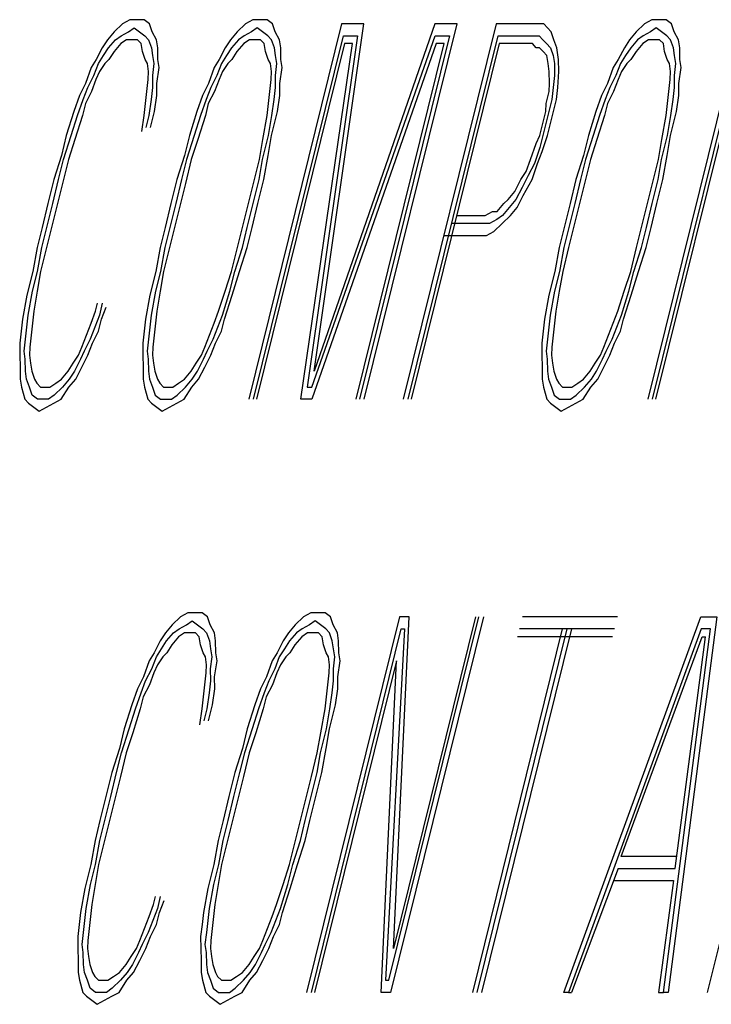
# Model space of a CAD drawing. Extents: x 2963 to 4079, y -422 to 622.
# Tile 49 of 119: x 3473.804 to 3473.973, y 501.815 to 502.056. Entities that reach past the tile are written whole.
import ezdxf

# ---------------------------------------------------------------- set-up
doc = ezdxf.new("R2010")
doc.units = 0
doc.header["$MEASUREMENT"] = 0
doc.layers.add('SPILL-BUCKET', color=1, linetype='CONTINUOUS')

msp = doc.modelspace()

# ---------------------------------------------------------------- linework, layer by layer
at = {"layer": 'SPILL-BUCKET', "color": 8, "linetype": 'Continuous'}
for p, q in [((3473.83134, 502.05572), (3473.82955, 502.05474)), ((3473.83289, 502.05572), (3473.83134, 502.05572)), ((3473.83482, 502.05572), (3473.83289, 502.05572)), ((3473.83612, 502.05474), (3473.83482, 502.05572)), ((3473.86137, 502.05572), (3473.85959, 502.05474)), ((3473.86292, 502.05572), (3473.86137, 502.05572)), ((3473.86485, 502.05572), (3473.86292, 502.05572)), ((3473.86615, 502.05474), (3473.86485, 502.05572)), ((3473.95881, 502.05572), (3473.95703, 502.05474)), ((3473.96036, 502.05572), (3473.95881, 502.05572)), ((3473.96229, 502.05572), (3473.96036, 502.05572)), ((3473.9636, 502.05474), (3473.96229, 502.05572)), ((3473.82752, 502.05279), (3473.82588, 502.05084)), ((3473.82955, 502.05474), (3473.82752, 502.05279)), ((3473.82922, 502.05182), (3473.831, 502.05279)), ((3473.831, 502.05279), (3473.8324, 502.05377)), ((3473.8324, 502.05377), (3473.83371, 502.05279)), ((3473.83371, 502.05279), (3473.83501, 502.05182)), ((3473.8368, 502.05279), (3473.83612, 502.05474)), ((3473.83786, 502.05084), (3473.8368, 502.05279)), ((3473.85756, 502.05279), (3473.85592, 502.05084)), ((3473.85959, 502.05474), (3473.85756, 502.05279)), ((3473.86103, 502.05279), (3473.85925, 502.05182)), ((3473.88305, 502.05474), (3473.86037, 501.96309)), ((3473.86244, 502.05377), (3473.86103, 502.05279)), ((3473.86374, 502.05279), (3473.86244, 502.05377)), ((3473.86504, 502.05182), (3473.86374, 502.05279)), ((3473.86683, 502.05279), (3473.86615, 502.05474)), ((3473.86789, 502.05084), (3473.86683, 502.05279)), ((3473.90585, 502.05474), (3473.87635, 501.96992)), ((3473.87635, 501.96992), (3473.88846, 502.05474)), ((3473.88846, 502.05474), (3473.88305, 502.05474)), ((3473.88857, 501.96309), (3473.91125, 502.05474)), ((3473.92081, 502.05474), (3473.89812, 501.96309)), ((3473.91125, 502.05474), (3473.90585, 502.05474)), ((3473.9297, 502.05474), (3473.92081, 502.05474)), ((3473.93086, 502.05474), (3473.9297, 502.05474)), ((3473.9324, 502.05474), (3473.93086, 502.05474)), ((3473.93332, 502.05377), (3473.9324, 502.05474)), ((3473.93424, 502.05279), (3473.93332, 502.05377)), ((3473.93491, 502.05084), (3473.93424, 502.05279)), ((3473.955, 502.05279), (3473.95336, 502.05084)), ((3473.95703, 502.05474), (3473.955, 502.05279)), ((3473.95848, 502.05279), (3473.95669, 502.05182)), ((3473.98049, 502.05474), (3473.95781, 501.96309)), ((3473.95988, 502.05377), (3473.95848, 502.05279)), ((3473.96118, 502.05279), (3473.95988, 502.05377)), ((3473.96248, 502.05182), (3473.96118, 502.05279)), ((3473.96427, 502.05279), (3473.9636, 502.05474)), ((3473.96533, 502.05084), (3473.96427, 502.05279)), ((3473.82588, 502.05084), (3473.82463, 502.04889)), ((3473.82617, 502.04889), (3473.82782, 502.05084)), ((3473.82782, 502.05084), (3473.82922, 502.05182)), ((3473.83052, 502.05084), (3473.82912, 502.04987)), ((3473.83168, 502.05084), (3473.83052, 502.05084)), ((3473.83322, 502.05084), (3473.83168, 502.05084)), ((3473.83414, 502.04987), (3473.83322, 502.05084)), ((3473.83501, 502.05182), (3473.83593, 502.05084)), ((3473.83593, 502.05084), (3473.8366, 502.04889)), ((3473.83815, 502.04889), (3473.83786, 502.05084)), ((3473.85592, 502.05084), (3473.85466, 502.04889)), ((3473.85785, 502.05084), (3473.85621, 502.04889)), ((3473.85925, 502.05182), (3473.85785, 502.05084)), ((3473.86055, 502.05084), (3473.85915, 502.04987)), ((3473.86171, 502.05084), (3473.86055, 502.05084)), ((3473.86153, 501.96309), (3473.88349, 502.05182)), ((3473.86326, 502.05084), (3473.86171, 502.05084)), ((3473.86418, 502.04987), (3473.86326, 502.05084)), ((3473.86596, 502.05084), (3473.86504, 502.05182)), ((3473.86664, 502.04889), (3473.86596, 502.05084)), ((3473.86818, 502.04889), (3473.86789, 502.05084)), ((3473.88697, 502.05182), (3473.87461, 501.96602)), ((3473.87577, 501.96602), (3473.90589, 502.05182)), ((3473.88349, 502.05182), (3473.88697, 502.05182)), ((3473.90937, 502.05182), (3473.88741, 501.96309)), ((3473.89928, 501.96309), (3473.92125, 502.05182)), ((3473.90589, 502.05182), (3473.90937, 502.05182)), ((3473.92125, 502.05182), (3473.92897, 502.05182)), ((3473.92897, 502.05182), (3473.93013, 502.05182)), ((3473.93013, 502.05182), (3473.93129, 502.05182)), ((3473.93129, 502.05182), (3473.93221, 502.05084)), ((3473.93221, 502.05084), (3473.93313, 502.04987)), ((3473.93559, 502.04889), (3473.93491, 502.05084)), ((3473.95336, 502.05084), (3473.9521, 502.04889)), ((3473.95529, 502.05084), (3473.95365, 502.04889)), ((3473.95669, 502.05182), (3473.95529, 502.05084)), ((3473.95799, 502.05084), (3473.95659, 502.04987)), ((3473.95915, 502.05084), (3473.95799, 502.05084)), ((3473.95897, 501.96309), (3473.98093, 502.05182)), ((3473.9607, 502.05084), (3473.95915, 502.05084)), ((3473.96162, 502.04987), (3473.9607, 502.05084)), ((3473.9634, 502.05084), (3473.96248, 502.05182)), ((3473.96408, 502.04889), (3473.9634, 502.05084)), ((3473.96562, 502.04889), (3473.96533, 502.05084)), ((3473.82463, 502.04889), (3473.82313, 502.04597)), ((3473.82492, 502.04694), (3473.82617, 502.04889)), ((3473.82912, 502.04987), (3473.82748, 502.04792)), ((3473.83443, 502.04792), (3473.83414, 502.04987)), ((3473.8366, 502.04889), (3473.83689, 502.04694)), ((3473.8382, 502.04597), (3473.83815, 502.04889)), ((3473.85466, 502.04889), (3473.85317, 502.04597)), ((3473.85621, 502.04889), (3473.85495, 502.04694)), ((3473.85915, 502.04987), (3473.85751, 502.04792)), ((3473.88378, 502.04987), (3473.8623, 501.96309)), ((3473.86446, 502.04792), (3473.86418, 502.04987)), ((3473.86693, 502.04694), (3473.86664, 502.04889)), ((3473.86823, 502.04597), (3473.86818, 502.04889)), ((3473.87311, 501.96309), (3473.88571, 502.04987)), ((3473.90618, 502.04987), (3473.87582, 501.96309)), ((3473.88571, 502.04987), (3473.88378, 502.04987)), ((3473.88663, 501.96309), (3473.90811, 502.04987)), ((3473.92154, 502.04987), (3473.90006, 501.96309)), ((3473.90811, 502.04987), (3473.90618, 502.04987)), ((3473.92849, 502.04987), (3473.92154, 502.04987)), ((3473.92965, 502.04987), (3473.92849, 502.04987)), ((3473.93057, 502.04889), (3473.92965, 502.04987)), ((3473.93134, 502.04889), (3473.93057, 502.04889)), ((3473.93226, 502.04792), (3473.93134, 502.04889)), ((3473.93313, 502.04987), (3473.93404, 502.04889)), ((3473.93404, 502.04889), (3473.93472, 502.04694)), ((3473.93602, 502.04597), (3473.93559, 502.04889)), ((3473.9521, 502.04889), (3473.95061, 502.04597)), ((3473.95365, 502.04889), (3473.95239, 502.04694)), ((3473.95659, 502.04987), (3473.95495, 502.04792)), ((3473.9619, 502.04792), (3473.96162, 502.04987)), ((3473.96437, 502.04694), (3473.96408, 502.04889)), ((3473.96567, 502.04597), (3473.96562, 502.04889)), ((3473.82313, 502.04597), (3473.82188, 502.04402)), ((3473.82366, 502.04499), (3473.82492, 502.04694)), ((3473.82622, 502.04597), (3473.82521, 502.04499)), ((3473.82748, 502.04792), (3473.82622, 502.04597)), ((3473.83511, 502.04597), (3473.83443, 502.04792)), ((3473.83564, 502.04499), (3473.83511, 502.04597)), ((3473.83689, 502.04694), (3473.83718, 502.04499)), ((3473.83849, 502.04402), (3473.8382, 502.04597)), ((3473.85317, 502.04597), (3473.85191, 502.04402)), ((3473.85495, 502.04694), (3473.8537, 502.04499)), ((3473.85626, 502.04597), (3473.85524, 502.04499)), ((3473.85751, 502.04792), (3473.85626, 502.04597)), ((3473.86514, 502.04597), (3473.86446, 502.04792)), ((3473.86567, 502.04499), (3473.86514, 502.04597)), ((3473.86722, 502.04499), (3473.86693, 502.04694)), ((3473.86852, 502.04402), (3473.86823, 502.04597)), ((3473.93318, 502.04694), (3473.93226, 502.04792)), ((3473.93346, 502.04499), (3473.93318, 502.04694)), ((3473.93472, 502.04694), (3473.93501, 502.04499)), ((3473.93607, 502.04304), (3473.93602, 502.04597)), ((3473.95061, 502.04597), (3473.94935, 502.04402)), ((3473.95239, 502.04694), (3473.95114, 502.04499)), ((3473.9537, 502.04597), (3473.95268, 502.04499)), ((3473.95495, 502.04792), (3473.9537, 502.04597)), ((3473.96258, 502.04597), (3473.9619, 502.04792)), ((3473.96311, 502.04499), (3473.96258, 502.04597)), ((3473.96466, 502.04499), (3473.96437, 502.04694)), ((3473.96596, 502.04402), (3473.96567, 502.04597)), ((3473.82188, 502.04402), (3473.82052, 502.04012)), ((3473.82255, 502.04207), (3473.82366, 502.04499)), ((3473.82521, 502.04499), (3473.82395, 502.04304)), ((3473.83593, 502.04304), (3473.83564, 502.04499)), ((3473.83718, 502.04499), (3473.83685, 502.04207)), ((3473.83791, 502.04012), (3473.83849, 502.04402)), ((3473.85191, 502.04402), (3473.85056, 502.04012)), ((3473.8537, 502.04499), (3473.85259, 502.04207)), ((3473.85524, 502.04499), (3473.85399, 502.04304)), ((3473.86596, 502.04304), (3473.86567, 502.04499)), ((3473.86688, 502.04207), (3473.86722, 502.04499)), ((3473.86794, 502.04012), (3473.86852, 502.04402)), ((3473.93376, 502.04304), (3473.93346, 502.04499)), ((3473.93501, 502.04499), (3473.93506, 502.04207)), ((3473.94935, 502.04402), (3473.948, 502.04012)), ((3473.95114, 502.04499), (3473.95003, 502.04207)), ((3473.95268, 502.04499), (3473.95143, 502.04304)), ((3473.97977, 502.04402), (3473.95974, 501.96309)), ((3473.9634, 502.04304), (3473.96311, 502.04499)), ((3473.96432, 502.04207), (3473.96466, 502.04499)), ((3473.96538, 502.04012), (3473.96596, 502.04402)), ((3473.82106, 502.03914), (3473.82255, 502.04207)), ((3473.82308, 502.04109), (3473.82197, 502.03817)), ((3473.82395, 502.04304), (3473.82308, 502.04109)), ((3473.83549, 502.03817), (3473.83583, 502.04109)), ((3473.83583, 502.04109), (3473.83593, 502.04304)), ((3473.83685, 502.04207), (3473.8369, 502.03914)), ((3473.85259, 502.04207), (3473.85109, 502.03914)), ((3473.85312, 502.04109), (3473.85201, 502.03817)), ((3473.85399, 502.04304), (3473.85312, 502.04109)), ((3473.86553, 502.03817), (3473.86586, 502.04109)), ((3473.86586, 502.04109), (3473.86596, 502.04304)), ((3473.86693, 502.03914), (3473.86688, 502.04207)), ((3473.9338, 502.04012), (3473.93376, 502.04304)), ((3473.93506, 502.04207), (3473.93472, 502.03914)), ((3473.93588, 502.03914), (3473.93607, 502.04304)), ((3473.95003, 502.04207), (3473.94853, 502.03914)), ((3473.95056, 502.04109), (3473.94945, 502.03817)), ((3473.95143, 502.04304), (3473.95056, 502.04109)), ((3473.96297, 502.03817), (3473.9633, 502.04109)), ((3473.9633, 502.04109), (3473.9634, 502.04304)), ((3473.96437, 502.03914), (3473.96432, 502.04207)), ((3473.82052, 502.04012), (3473.81903, 502.03719)), ((3473.81994, 502.03622), (3473.82106, 502.03914)), ((3473.8369, 502.03914), (3473.83656, 502.03622)), ((3473.83796, 502.03719), (3473.83791, 502.04012)), ((3473.85056, 502.04012), (3473.84906, 502.03719)), ((3473.85109, 502.03914), (3473.84998, 502.03622)), ((3473.86659, 502.03622), (3473.86693, 502.03914)), ((3473.86799, 502.03719), (3473.86794, 502.04012)), ((3473.93371, 502.03817), (3473.9338, 502.04012)), ((3473.93472, 502.03914), (3473.93438, 502.03622)), ((3473.93554, 502.03622), (3473.93588, 502.03914)), ((3473.948, 502.04012), (3473.9465, 502.03719)), ((3473.94853, 502.03914), (3473.94742, 502.03622)), ((3473.96403, 502.03622), (3473.96437, 502.03914)), ((3473.96543, 502.03719), (3473.96538, 502.04012)), ((3473.81903, 502.03719), (3473.81768, 502.03329)), ((3473.81859, 502.03232), (3473.81994, 502.03622)), ((3473.82197, 502.03817), (3473.82048, 502.03524)), ((3473.83516, 502.03524), (3473.83549, 502.03817)), ((3473.83656, 502.03622), (3473.83598, 502.03232)), ((3473.83738, 502.03329), (3473.83796, 502.03719)), ((3473.84906, 502.03719), (3473.84771, 502.03329)), ((3473.84998, 502.03622), (3473.84863, 502.03232)), ((3473.85201, 502.03817), (3473.85051, 502.03524)), ((3473.86519, 502.03524), (3473.86553, 502.03817)), ((3473.86601, 502.03232), (3473.86659, 502.03622)), ((3473.86741, 502.03329), (3473.86799, 502.03719)), ((3473.93298, 502.03524), (3473.93371, 502.03817)), ((3473.93438, 502.03622), (3473.93366, 502.03329)), ((3473.93482, 502.03329), (3473.93554, 502.03622)), ((3473.9465, 502.03719), (3473.94515, 502.03329)), ((3473.94742, 502.03622), (3473.94607, 502.03232)), ((3473.94945, 502.03817), (3473.94795, 502.03524)), ((3473.96263, 502.03524), (3473.96297, 502.03817)), ((3473.96345, 502.03232), (3473.96403, 502.03622)), ((3473.96485, 502.03329), (3473.96543, 502.03719)), ((3473.82048, 502.03524), (3473.81975, 502.03232)), ((3473.83482, 502.03232), (3473.83516, 502.03524)), ((3473.85051, 502.03524), (3473.84979, 502.03232)), ((3473.86485, 502.03232), (3473.86519, 502.03524)), ((3473.93289, 502.03329), (3473.93298, 502.03524)), ((3473.94795, 502.03524), (3473.94723, 502.03232)), ((3473.96229, 502.03232), (3473.96263, 502.03524)), ((3473.81768, 502.03329), (3473.81584, 502.02744)), ((3473.817, 502.02744), (3473.81859, 502.03232)), ((3473.81975, 502.03232), (3473.81792, 502.02647)), ((3473.83424, 502.02842), (3473.83482, 502.03232)), ((3473.83598, 502.03232), (3473.83525, 502.02939)), ((3473.83641, 502.02939), (3473.83738, 502.03329)), ((3473.84771, 502.03329), (3473.84588, 502.02744)), ((3473.84863, 502.03232), (3473.84703, 502.02744)), ((3473.84979, 502.03232), (3473.84795, 502.02647)), ((3473.86379, 502.02647), (3473.86485, 502.03232)), ((3473.86519, 502.02744), (3473.86601, 502.03232)), ((3473.86596, 502.02744), (3473.86741, 502.03329)), ((3473.93216, 502.03037), (3473.93289, 502.03329)), ((3473.93366, 502.03329), (3473.93294, 502.03037)), ((3473.93409, 502.03037), (3473.93482, 502.03329)), ((3473.94515, 502.03329), (3473.94332, 502.02744)), ((3473.94607, 502.03232), (3473.94447, 502.02744)), ((3473.94723, 502.03232), (3473.94539, 502.02647)), ((3473.96123, 502.02647), (3473.96229, 502.03232)), ((3473.96263, 502.02744), (3473.96345, 502.03232)), ((3473.9634, 502.02744), (3473.96485, 502.03329)), ((3473.93144, 502.02744), (3473.93216, 502.03037)), ((3473.93294, 502.03037), (3473.93221, 502.02744)), ((3473.93337, 502.02744), (3473.93409, 502.03037)), ((3473.81584, 502.02744), (3473.81464, 502.02257)), ((3473.81517, 502.02159), (3473.817, 502.02744)), ((3473.81792, 502.02647), (3473.81633, 502.02159)), ((3473.84588, 502.02744), (3473.84467, 502.02257)), ((3473.84703, 502.02744), (3473.8452, 502.02159)), ((3473.84795, 502.02647), (3473.84636, 502.02159)), ((3473.86297, 502.02159), (3473.86379, 502.02647)), ((3473.86374, 502.02159), (3473.86519, 502.02744)), ((3473.86514, 502.02257), (3473.86596, 502.02744)), ((3473.93057, 502.02549), (3473.93144, 502.02744)), ((3473.93221, 502.02744), (3473.93149, 502.02452)), ((3473.93202, 502.02354), (3473.93337, 502.02744)), ((3473.94332, 502.02744), (3473.94211, 502.02257)), ((3473.94447, 502.02744), (3473.94264, 502.02159)), ((3473.94539, 502.02647), (3473.9438, 502.02159)), ((3473.96041, 502.02159), (3473.96123, 502.02647)), ((3473.96118, 502.02159), (3473.96263, 502.02744)), ((3473.96258, 502.02257), (3473.9634, 502.02744)), ((3473.92922, 502.02159), (3473.93057, 502.02549)), ((3473.93149, 502.02452), (3473.93014, 502.02062)), ((3473.81464, 502.02257), (3473.8128, 502.01672)), ((3473.81396, 502.01672), (3473.81517, 502.02159)), ((3473.81633, 502.02159), (3473.81488, 502.01574)), ((3473.84467, 502.02257), (3473.84283, 502.01672)), ((3473.8452, 502.02159), (3473.84399, 502.01672)), ((3473.84636, 502.02159), (3473.84491, 502.01574)), ((3473.86152, 502.01574), (3473.86297, 502.02159)), ((3473.86292, 502.01672), (3473.86374, 502.02159)), ((3473.86408, 502.01672), (3473.86514, 502.02257)), ((3473.92811, 502.01867), (3473.92922, 502.02159)), ((3473.93091, 502.02062), (3473.93202, 502.02354)), ((3473.94211, 502.02257), (3473.94027, 502.01672)), ((3473.94264, 502.02159), (3473.94143, 502.01672)), ((3473.9438, 502.02159), (3473.94235, 502.01574)), ((3473.95896, 502.01574), (3473.96041, 502.02159)), ((3473.96036, 502.01672), (3473.96118, 502.02159)), ((3473.96152, 502.01672), (3473.96258, 502.02257)), ((3473.93014, 502.02062), (3473.92864, 502.01769)), ((3473.92956, 502.01672), (3473.93091, 502.02062)), ((3473.8128, 502.01672), (3473.81135, 502.01087)), ((3473.81251, 502.01087), (3473.81396, 502.01672)), ((3473.84283, 502.01672), (3473.84139, 502.01087)), ((3473.84399, 502.01672), (3473.84255, 502.01087)), ((3473.86147, 502.01087), (3473.86292, 502.01672)), ((3473.86263, 502.01087), (3473.86408, 502.01672)), ((3473.92536, 502.01379), (3473.92685, 502.01672)), ((3473.92685, 502.01672), (3473.92811, 502.01867)), ((3473.92864, 502.01769), (3473.92714, 502.01477)), ((3473.92743, 502.01282), (3473.92956, 502.01672)), ((3473.94027, 502.01672), (3473.93883, 502.01087)), ((3473.94143, 502.01672), (3473.93999, 502.01087)), ((3473.95891, 502.01087), (3473.96036, 502.01672)), ((3473.96007, 502.01087), (3473.96152, 502.01672)), ((3473.81488, 502.01574), (3473.81367, 502.01087)), ((3473.84491, 502.01574), (3473.8437, 502.01087)), ((3473.86031, 502.01087), (3473.86152, 502.01574)), ((3473.92714, 502.01477), (3473.92564, 502.01184)), ((3473.94235, 502.01574), (3473.94114, 502.01087)), ((3473.95775, 502.01087), (3473.95896, 502.01574)), ((3473.92371, 502.01184), (3473.92536, 502.01379)), ((3473.92593, 502.00989), (3473.92743, 502.01282)), ((3473.81135, 502.01087), (3473.80991, 502.00502)), ((3473.81106, 502.00502), (3473.81251, 502.01087)), ((3473.81367, 502.01087), (3473.81222, 502.00502)), ((3473.84139, 502.01087), (3473.83994, 502.00502)), ((3473.84255, 502.01087), (3473.8411, 502.00502)), ((3473.8437, 502.01087), (3473.84225, 502.00502)), ((3473.85887, 502.00502), (3473.86031, 502.01087)), ((3473.86003, 502.00502), (3473.86147, 502.01087)), ((3473.86118, 502.00502), (3473.86263, 502.01087)), ((3473.92106, 502.00892), (3473.9227, 502.01087)), ((3473.924, 502.00989), (3473.92236, 502.00794)), ((3473.9227, 502.01087), (3473.92371, 502.01184)), ((3473.92564, 502.01184), (3473.924, 502.00989)), ((3473.92429, 502.00794), (3473.92593, 502.00989)), ((3473.93883, 502.01087), (3473.93738, 502.00502)), ((3473.93999, 502.01087), (3473.93854, 502.00502)), ((3473.94114, 502.01087), (3473.9397, 502.00502)), ((3473.95631, 502.00502), (3473.95775, 502.01087)), ((3473.95747, 502.00502), (3473.95891, 502.01087)), ((3473.95862, 502.00502), (3473.96007, 502.01087)), ((3473.91116, 502.00794), (3473.91811, 502.00794)), ((3473.91811, 502.00794), (3473.9199, 502.00892)), ((3473.9199, 502.00892), (3473.92106, 502.00892)), ((3473.92236, 502.00794), (3473.92096, 502.00697)), ((3473.92226, 502.00599), (3473.92429, 502.00794)), ((3473.80991, 502.00502), (3473.8087, 502.00014)), ((3473.80986, 502.00014), (3473.81106, 502.00502)), ((3473.81222, 502.00502), (3473.81101, 502.00014)), ((3473.83994, 502.00502), (3473.83873, 502.00014)), ((3473.8411, 502.00502), (3473.83989, 502.00014)), ((3473.84225, 502.00502), (3473.84105, 502.00014)), ((3473.85766, 502.00014), (3473.85887, 502.00502)), ((3473.85882, 502.00014), (3473.86003, 502.00502)), ((3473.85998, 502.00014), (3473.86118, 502.00502)), ((3473.91763, 502.00599), (3473.9099, 502.00599)), ((3473.91918, 502.00599), (3473.91763, 502.00599)), ((3473.92096, 502.00697), (3473.91918, 502.00599)), ((3473.92024, 502.00404), (3473.92226, 502.00599)), ((3473.93738, 502.00502), (3473.93617, 502.00014)), ((3473.93854, 502.00502), (3473.93733, 502.00014)), ((3473.9397, 502.00502), (3473.93849, 502.00014)), ((3473.9551, 502.00014), (3473.95631, 502.00502)), ((3473.95626, 502.00014), (3473.95747, 502.00502)), ((3473.95742, 502.00014), (3473.95862, 502.00502)), ((3473.90802, 502.00307), (3473.91691, 502.00307)), ((3473.91691, 502.00307), (3473.91845, 502.00307)), ((3473.91845, 502.00307), (3473.92024, 502.00404)), ((3473.8087, 502.00014), (3473.80764, 501.99429)), ((3473.80879, 501.99429), (3473.80986, 502.00014)), ((3473.81101, 502.00014), (3473.80957, 501.99429)), ((3473.83873, 502.00014), (3473.83767, 501.99429)), ((3473.83989, 502.00014), (3473.83883, 501.99429)), ((3473.84105, 502.00014), (3473.8396, 501.99429)), ((3473.85621, 501.99429), (3473.85766, 502.00014)), ((3473.85698, 501.99429), (3473.85882, 502.00014)), ((3473.85814, 501.99429), (3473.85998, 502.00014)), ((3473.93617, 502.00014), (3473.93511, 501.99429)), ((3473.93733, 502.00014), (3473.93627, 501.99429)), ((3473.93849, 502.00014), (3473.93704, 501.99429)), ((3473.95365, 501.99429), (3473.9551, 502.00014)), ((3473.95442, 501.99429), (3473.95626, 502.00014)), ((3473.95558, 501.99429), (3473.95742, 502.00014)), ((3473.80764, 501.99429), (3473.80619, 501.98844)), ((3473.80759, 501.98942), (3473.80879, 501.99429)), ((3473.80957, 501.99429), (3473.80875, 501.98942)), ((3473.83767, 501.99429), (3473.83622, 501.98844)), ((3473.83883, 501.99429), (3473.83762, 501.98942)), ((3473.8396, 501.99429), (3473.83878, 501.98942)), ((3473.85462, 501.98942), (3473.85621, 501.99429)), ((3473.85578, 501.98942), (3473.85698, 501.99429)), ((3473.85631, 501.98844), (3473.85814, 501.99429)), ((3473.93511, 501.99429), (3473.93366, 501.98844)), ((3473.93627, 501.99429), (3473.93506, 501.98942)), ((3473.93704, 501.99429), (3473.93622, 501.98942)), ((3473.95206, 501.98942), (3473.95365, 501.99429)), ((3473.95322, 501.98942), (3473.95442, 501.99429)), ((3473.95375, 501.98844), (3473.95558, 501.99429)), ((3473.80619, 501.98844), (3473.80513, 501.98259)), ((3473.80653, 501.98357), (3473.80759, 501.98942)), ((3473.80875, 501.98942), (3473.80793, 501.98454)), ((3473.83622, 501.98844), (3473.83516, 501.98259)), ((3473.83762, 501.98942), (3473.83656, 501.98357)), ((3473.83878, 501.98942), (3473.83796, 501.98454)), ((3473.85303, 501.98454), (3473.85462, 501.98942)), ((3473.85394, 501.98357), (3473.85578, 501.98942)), ((3473.85447, 501.98259), (3473.85631, 501.98844)), ((3473.93366, 501.98844), (3473.9326, 501.98259)), ((3473.93506, 501.98942), (3473.934, 501.98357)), ((3473.93622, 501.98942), (3473.9354, 501.98454)), ((3473.95047, 501.98454), (3473.95206, 501.98942)), ((3473.95138, 501.98357), (3473.95322, 501.98942)), ((3473.95192, 501.98259), (3473.95375, 501.98844)), ((3473.82299, 501.98454), (3473.82347, 501.98649)), ((3473.82463, 501.98649), (3473.82391, 501.98357)), ((3473.82444, 501.98259), (3473.82555, 501.98552)), ((3473.80619, 501.98064), (3473.80653, 501.98357)), ((3473.80793, 501.98454), (3473.80759, 501.98162)), ((3473.82188, 501.98162), (3473.82299, 501.98454)), ((3473.82391, 501.98357), (3473.8228, 501.98064)), ((3473.83656, 501.98357), (3473.83622, 501.98064)), ((3473.83796, 501.98454), (3473.83762, 501.98162)), ((3473.85191, 501.98162), (3473.85303, 501.98454)), ((3473.85283, 501.98064), (3473.85394, 501.98357)), ((3473.934, 501.98357), (3473.93366, 501.98064)), ((3473.9354, 501.98454), (3473.93506, 501.98162)), ((3473.94935, 501.98162), (3473.95047, 501.98454)), ((3473.95027, 501.98064), (3473.95138, 501.98357)), ((3473.80513, 501.98259), (3473.80479, 501.97967)), ((3473.80759, 501.98162), (3473.80725, 501.97869)), ((3473.82077, 501.97869), (3473.82188, 501.98162)), ((3473.82372, 501.97967), (3473.82444, 501.98259)), ((3473.83516, 501.98259), (3473.83482, 501.97967)), ((3473.83762, 501.98162), (3473.83728, 501.97869)), ((3473.8508, 501.97869), (3473.85191, 501.98162)), ((3473.85375, 501.97967), (3473.85447, 501.98259)), ((3473.9326, 501.98259), (3473.93226, 501.97967)), ((3473.93506, 501.98162), (3473.93472, 501.97869)), ((3473.94824, 501.97869), (3473.94935, 501.98162)), ((3473.95119, 501.97967), (3473.95192, 501.98259)), ((3473.80479, 501.97967), (3473.80445, 501.97674)), ((3473.80585, 501.97772), (3473.80619, 501.98064)), ((3473.80725, 501.97869), (3473.80691, 501.97577)), ((3473.81966, 501.97577), (3473.82077, 501.97869)), ((3473.8228, 501.98064), (3473.82169, 501.97772)), ((3473.82222, 501.97674), (3473.82372, 501.97967)), ((3473.83482, 501.97967), (3473.83448, 501.97674)), ((3473.83622, 501.98064), (3473.83588, 501.97772)), ((3473.83728, 501.97869), (3473.83695, 501.97577)), ((3473.84969, 501.97577), (3473.8508, 501.97869)), ((3473.85172, 501.97772), (3473.85283, 501.98064)), ((3473.85225, 501.97674), (3473.85375, 501.97967)), ((3473.93226, 501.97967), (3473.93192, 501.97674)), ((3473.93366, 501.98064), (3473.93332, 501.97772)), ((3473.93472, 501.97869), (3473.93439, 501.97577)), ((3473.94713, 501.97577), (3473.94824, 501.97869)), ((3473.94916, 501.97772), (3473.95027, 501.98064)), ((3473.94969, 501.97674), (3473.95119, 501.97967)), ((3473.80445, 501.97674), (3473.8045, 501.97382)), ((3473.80551, 501.97479), (3473.80585, 501.97772)), ((3473.82169, 501.97772), (3473.82019, 501.97479)), ((3473.82111, 501.97382), (3473.82222, 501.97674)), ((3473.83448, 501.97674), (3473.83453, 501.97382)), ((3473.83588, 501.97772), (3473.83555, 501.97479)), ((3473.85023, 501.97479), (3473.85172, 501.97772)), ((3473.85114, 501.97382), (3473.85225, 501.97674)), ((3473.93192, 501.97674), (3473.93197, 501.97382)), ((3473.93332, 501.97772), (3473.93299, 501.97479)), ((3473.94767, 501.97479), (3473.94916, 501.97772)), ((3473.94858, 501.97382), (3473.94969, 501.97674)), ((3473.8045, 501.97382), (3473.80455, 501.97089)), ((3473.8058, 501.97284), (3473.80551, 501.97479)), ((3473.80691, 501.97577), (3473.80682, 501.97382)), ((3473.80682, 501.97382), (3473.80711, 501.97187)), ((3473.81754, 501.97187), (3473.81879, 501.97382)), ((3473.81879, 501.97382), (3473.81966, 501.97577)), ((3473.82019, 501.97479), (3473.81932, 501.97284)), ((3473.81961, 501.97089), (3473.82111, 501.97382)), ((3473.83453, 501.97382), (3473.83458, 501.97089)), ((3473.83555, 501.97479), (3473.83584, 501.97284)), ((3473.83695, 501.97577), (3473.83685, 501.97382)), ((3473.83685, 501.97382), (3473.83714, 501.97187)), ((3473.84757, 501.97187), (3473.84883, 501.97382)), ((3473.84883, 501.97382), (3473.84969, 501.97577)), ((3473.84935, 501.97284), (3473.85023, 501.97479)), ((3473.84965, 501.97089), (3473.85114, 501.97382)), ((3473.93197, 501.97382), (3473.93202, 501.97089)), ((3473.93299, 501.97479), (3473.93328, 501.97284)), ((3473.93439, 501.97577), (3473.93429, 501.97382)), ((3473.93429, 501.97382), (3473.93458, 501.97187)), ((3473.94501, 501.97187), (3473.94627, 501.97382)), ((3473.94627, 501.97382), (3473.94713, 501.97577)), ((3473.9468, 501.97284), (3473.94767, 501.97479)), ((3473.94709, 501.97089), (3473.94858, 501.97382)), ((3473.80585, 501.96992), (3473.8058, 501.97284)), ((3473.80711, 501.97187), (3473.8074, 501.96992)), ((3473.81628, 501.96992), (3473.81754, 501.97187)), ((3473.81932, 501.97284), (3473.81783, 501.96992)), ((3473.83584, 501.97284), (3473.83588, 501.96992)), ((3473.83714, 501.97187), (3473.83743, 501.96992)), ((3473.84631, 501.96992), (3473.84757, 501.97187)), ((3473.84786, 501.96992), (3473.84935, 501.97284)), ((3473.93328, 501.97284), (3473.93333, 501.96992)), ((3473.93458, 501.97187), (3473.93487, 501.96992)), ((3473.94375, 501.96992), (3473.94501, 501.97187)), ((3473.9453, 501.96992), (3473.9468, 501.97284)), ((3473.80455, 501.97089), (3473.8046, 501.96797)), ((3473.80614, 501.96797), (3473.80585, 501.96992)), ((3473.8074, 501.96992), (3473.80807, 501.96797)), ((3473.81464, 501.96797), (3473.81628, 501.96992)), ((3473.81783, 501.96992), (3473.81657, 501.96797)), ((3473.81812, 501.96797), (3473.81961, 501.97089)), ((3473.83458, 501.97089), (3473.83463, 501.96797)), ((3473.83588, 501.96992), (3473.83617, 501.96797)), ((3473.83743, 501.96992), (3473.83811, 501.96797)), ((3473.84467, 501.96797), (3473.84631, 501.96992)), ((3473.8466, 501.96797), (3473.84786, 501.96992)), ((3473.84815, 501.96797), (3473.84965, 501.97089)), ((3473.93202, 501.97089), (3473.93207, 501.96797)), ((3473.93333, 501.96992), (3473.93361, 501.96797)), ((3473.93487, 501.96992), (3473.93555, 501.96797)), ((3473.94211, 501.96797), (3473.94375, 501.96992)), ((3473.94404, 501.96797), (3473.9453, 501.96992)), ((3473.94559, 501.96797), (3473.94709, 501.97089)), ((3473.8046, 501.96797), (3473.80488, 501.96602)), ((3473.80682, 501.96602), (3473.80614, 501.96797)), ((3473.80807, 501.96797), (3473.8086, 501.96699)), ((3473.8086, 501.96699), (3473.80952, 501.96602)), ((3473.81184, 501.96602), (3473.81324, 501.96699)), ((3473.81324, 501.96699), (3473.81464, 501.96797)), ((3473.81657, 501.96797), (3473.81493, 501.96602)), ((3473.81647, 501.96602), (3473.81812, 501.96797)), ((3473.83463, 501.96797), (3473.83492, 501.96602)), ((3473.83617, 501.96797), (3473.83685, 501.96602)), ((3473.83811, 501.96797), (3473.83864, 501.96699)), ((3473.83864, 501.96699), (3473.83955, 501.96602)), ((3473.84187, 501.96602), (3473.84327, 501.96699)), ((3473.84327, 501.96699), (3473.84467, 501.96797)), ((3473.84496, 501.96602), (3473.8466, 501.96797)), ((3473.84651, 501.96602), (3473.84815, 501.96797)), ((3473.93207, 501.96797), (3473.93236, 501.96602)), ((3473.93361, 501.96797), (3473.93429, 501.96602)), ((3473.93555, 501.96797), (3473.93608, 501.96699)), ((3473.93608, 501.96699), (3473.93699, 501.96602)), ((3473.93931, 501.96602), (3473.94071, 501.96699)), ((3473.94071, 501.96699), (3473.94211, 501.96797)), ((3473.9424, 501.96602), (3473.94404, 501.96797)), ((3473.94395, 501.96602), (3473.94559, 501.96797)), ((3473.80488, 501.96602), (3473.80571, 501.96309)), ((3473.80749, 501.96407), (3473.80682, 501.96602)), ((3473.8088, 501.96309), (3473.80749, 501.96407)), ((3473.80952, 501.96602), (3473.81068, 501.96602)), ((3473.81068, 501.96602), (3473.81184, 501.96602)), ((3473.8129, 501.96407), (3473.8115, 501.96309)), ((3473.81493, 501.96602), (3473.8129, 501.96407)), ((3473.81459, 501.96309), (3473.81647, 501.96602)), ((3473.83492, 501.96602), (3473.83574, 501.96309)), ((3473.83685, 501.96602), (3473.83753, 501.96407)), ((3473.83753, 501.96407), (3473.83883, 501.96309)), ((3473.83955, 501.96602), (3473.84071, 501.96602)), ((3473.84071, 501.96602), (3473.84187, 501.96602)), ((3473.84153, 501.96309), (3473.84293, 501.96407)), ((3473.84293, 501.96407), (3473.84496, 501.96602)), ((3473.84462, 501.96309), (3473.84651, 501.96602)), ((3473.87461, 501.96602), (3473.87577, 501.96602)), ((3473.93236, 501.96602), (3473.93318, 501.96309)), ((3473.93429, 501.96602), (3473.93497, 501.96407)), ((3473.93497, 501.96407), (3473.93627, 501.96309)), ((3473.93699, 501.96602), (3473.93815, 501.96602)), ((3473.93815, 501.96602), (3473.93931, 501.96602)), ((3473.93897, 501.96309), (3473.94037, 501.96407)), ((3473.94037, 501.96407), (3473.9424, 501.96602)), ((3473.94206, 501.96309), (3473.94395, 501.96602)), ((3473.80571, 501.96309), (3473.80662, 501.96212)), ((3473.80662, 501.96212), (3473.80793, 501.96114)), ((3473.80996, 501.96309), (3473.8088, 501.96309)), ((3473.8115, 501.96309), (3473.80996, 501.96309)), ((3473.81102, 501.96114), (3473.8128, 501.96212)), ((3473.8128, 501.96212), (3473.81459, 501.96309)), ((3473.83574, 501.96309), (3473.83666, 501.96212)), ((3473.83666, 501.96212), (3473.83796, 501.96114)), ((3473.83883, 501.96309), (3473.83999, 501.96309)), ((3473.83999, 501.96309), (3473.84153, 501.96309)), ((3473.84105, 501.96114), (3473.84284, 501.96212)), ((3473.84284, 501.96212), (3473.84462, 501.96309)), ((3473.87582, 501.96309), (3473.87311, 501.96309)), ((3473.93318, 501.96309), (3473.9341, 501.96212)), ((3473.9341, 501.96212), (3473.9354, 501.96114)), ((3473.93627, 501.96309), (3473.93743, 501.96309)), ((3473.93743, 501.96309), (3473.93897, 501.96309)), ((3473.93849, 501.96114), (3473.94028, 501.96212)), ((3473.94028, 501.96212), (3473.94206, 501.96309)), ((3473.80793, 501.96114), (3473.80923, 501.96017)), ((3473.80923, 501.96017), (3473.81102, 501.96114)), ((3473.83796, 501.96114), (3473.83927, 501.96017)), ((3473.83927, 501.96017), (3473.84105, 501.96114)), ((3473.9354, 501.96114), (3473.93671, 501.96017)), ((3473.93671, 501.96017), (3473.93849, 501.96114)), ((3473.84371, 501.90995), (3473.84168, 501.908)), ((3473.8455, 501.91093), (3473.84371, 501.90995)), ((3473.84516, 501.908), (3473.84656, 501.90898)), ((3473.84704, 501.91093), (3473.8455, 501.91093)), ((3473.84656, 501.90898), (3473.84786, 501.908)), ((3473.84897, 501.91093), (3473.84704, 501.91093)), ((3473.85028, 501.90995), (3473.84897, 501.91093)), ((3473.85095, 501.908), (3473.85028, 501.90995)), ((3473.87374, 501.90995), (3473.87172, 501.908)), ((3473.87553, 501.91093), (3473.87374, 501.90995)), ((3473.89721, 501.90995), (3473.87452, 501.8183)), ((3473.87659, 501.90898), (3473.87519, 501.908)), ((3473.87708, 501.91093), (3473.87553, 501.91093)), ((3473.8779, 501.908), (3473.87659, 501.90898)), ((3473.87901, 501.91093), (3473.87708, 501.91093)), ((3473.88031, 501.90995), (3473.87901, 501.91093)), ((3473.88099, 501.908), (3473.88031, 501.90995)), ((3473.89456, 501.82123), (3473.91653, 501.90995)), ((3473.91768, 501.90995), (3473.89499, 501.8183)), ((3473.89572, 501.82903), (3473.89953, 501.90995)), ((3473.91575, 501.90995), (3473.89572, 501.82903)), ((3473.89953, 501.90995), (3473.89721, 501.90995)), ((3473.95042, 501.90995), (3473.92724, 501.90995)), ((3473.93729, 501.8183), (3473.9708, 501.90995)), ((3473.97466, 501.90995), (3473.96279, 501.8183)), ((3473.9708, 501.90995), (3473.97466, 501.90995)), ((3473.99504, 501.90995), (3473.97235, 501.8183)), ((3473.84168, 501.908), (3473.84004, 501.90605)), ((3473.84197, 501.90605), (3473.84337, 501.90703)), ((3473.84337, 501.90703), (3473.84516, 501.908)), ((3473.84786, 501.908), (3473.84917, 501.90703)), ((3473.84917, 501.90703), (3473.85008, 501.90605)), ((3473.85202, 501.90605), (3473.85095, 501.908)), ((3473.87172, 501.908), (3473.87008, 501.90605)), ((3473.87341, 501.90703), (3473.87201, 501.90605)), ((3473.87519, 501.908), (3473.87341, 501.90703)), ((3473.87568, 501.8183), (3473.89764, 501.90703)), ((3473.8792, 501.90703), (3473.8779, 501.908)), ((3473.88012, 501.90605), (3473.8792, 501.90703)), ((3473.88205, 501.90605), (3473.88099, 501.908)), ((3473.89842, 501.90703), (3473.89379, 501.82123)), ((3473.89764, 501.90703), (3473.89842, 501.90703)), ((3473.93695, 501.90703), (3473.91499, 501.8183)), ((3473.91615, 501.8183), (3473.93811, 501.90703)), ((3473.9173, 501.8183), (3473.93927, 501.90703)), ((3473.9497, 501.90703), (3473.92652, 501.90703)), ((3473.97085, 501.90703), (3473.93845, 501.8183)), ((3473.96163, 501.8183), (3473.97316, 501.90703)), ((3473.97316, 501.90703), (3473.97085, 501.90703)), ((3473.83879, 501.9041), (3473.83729, 501.90118)), ((3473.84004, 501.90605), (3473.83879, 501.9041)), ((3473.83907, 501.90215), (3473.84033, 501.9041)), ((3473.84033, 501.9041), (3473.84197, 501.90605)), ((3473.84327, 501.90508), (3473.84163, 501.90313)), ((3473.84468, 501.90605), (3473.84327, 501.90508)), ((3473.84584, 501.90605), (3473.84468, 501.90605)), ((3473.84738, 501.90605), (3473.84584, 501.90605)), ((3473.8483, 501.90508), (3473.84738, 501.90605)), ((3473.84859, 501.90313), (3473.8483, 501.90508)), ((3473.85008, 501.90605), (3473.85076, 501.9041)), ((3473.85076, 501.9041), (3473.85105, 501.90215)), ((3473.8523, 501.9041), (3473.85202, 501.90605)), ((3473.85235, 501.90118), (3473.8523, 501.9041)), ((3473.86882, 501.9041), (3473.86732, 501.90118)), ((3473.87008, 501.90605), (3473.86882, 501.9041)), ((3473.87036, 501.9041), (3473.86911, 501.90215)), ((3473.87201, 501.90605), (3473.87036, 501.9041)), ((3473.87331, 501.90508), (3473.87167, 501.90313)), ((3473.87471, 501.90605), (3473.87331, 501.90508)), ((3473.87587, 501.90605), (3473.87471, 501.90605)), ((3473.87741, 501.90605), (3473.87587, 501.90605)), ((3473.87833, 501.90508), (3473.87741, 501.90605)), ((3473.87862, 501.90313), (3473.87833, 501.90508)), ((3473.88079, 501.9041), (3473.88012, 501.90605)), ((3473.88109, 501.90215), (3473.88079, 501.9041)), ((3473.88234, 501.9041), (3473.88205, 501.90605)), ((3473.88239, 501.90118), (3473.88234, 501.9041)), ((3473.94921, 501.90508), (3473.92604, 501.90508)), ((3473.95129, 501.85145), (3473.97114, 501.90508)), ((3473.96448, 501.84853), (3473.97191, 501.90508)), ((3473.97114, 501.90508), (3473.97191, 501.90508)), ((3473.83782, 501.9002), (3473.83907, 501.90215)), ((3473.84163, 501.90313), (3473.84038, 501.90118)), ((3473.84926, 501.90118), (3473.84859, 501.90313)), ((3473.85105, 501.90215), (3473.85134, 501.9002)), ((3473.86911, 501.90215), (3473.86785, 501.9002)), ((3473.87167, 501.90313), (3473.87041, 501.90118)), ((3473.8793, 501.90118), (3473.87862, 501.90313)), ((3473.88137, 501.9002), (3473.88109, 501.90215)), ((3473.83603, 501.89923), (3473.83468, 501.89533)), ((3473.83729, 501.90118), (3473.83603, 501.89923)), ((3473.83671, 501.89728), (3473.83782, 501.9002)), ((3473.83937, 501.9002), (3473.83811, 501.89825)), ((3473.84038, 501.90118), (3473.83937, 501.9002)), ((3473.8498, 501.9002), (3473.84926, 501.90118)), ((3473.85008, 501.89825), (3473.8498, 501.9002)), ((3473.85134, 501.9002), (3473.851, 501.89728)), ((3473.85206, 501.89533), (3473.85264, 501.89923)), ((3473.85264, 501.89923), (3473.85235, 501.90118)), ((3473.86607, 501.89923), (3473.86472, 501.89533)), ((3473.86732, 501.90118), (3473.86607, 501.89923)), ((3473.86785, 501.9002), (3473.86674, 501.89728)), ((3473.8694, 501.9002), (3473.86814, 501.89825)), ((3473.87041, 501.90118), (3473.8694, 501.9002)), ((3473.89649, 501.89923), (3473.87645, 501.8183)), ((3473.87983, 501.9002), (3473.8793, 501.90118)), ((3473.88012, 501.89825), (3473.87983, 501.9002)), ((3473.88104, 501.89728), (3473.88137, 501.9002)), ((3473.8821, 501.89533), (3473.88268, 501.89923)), ((3473.88268, 501.89923), (3473.88239, 501.90118)), ((3473.89268, 501.8183), (3473.89649, 501.89923)), ((3473.83521, 501.89435), (3473.83671, 501.89728)), ((3473.83811, 501.89825), (3473.83724, 501.8963)), ((3473.84999, 501.8963), (3473.85008, 501.89825)), ((3473.851, 501.89728), (3473.85105, 501.89435)), ((3473.86674, 501.89728), (3473.86525, 501.89435)), ((3473.86814, 501.89825), (3473.86728, 501.8963)), ((3473.88002, 501.8963), (3473.88012, 501.89825)), ((3473.88109, 501.89435), (3473.88104, 501.89728)), ((3473.83468, 501.89533), (3473.83319, 501.8924)), ((3473.8341, 501.89143), (3473.83521, 501.89435)), ((3473.83724, 501.8963), (3473.83613, 501.89338)), ((3473.84965, 501.89338), (3473.84999, 501.8963)), ((3473.85105, 501.89435), (3473.85071, 501.89143)), ((3473.85211, 501.8924), (3473.85206, 501.89533)), ((3473.86472, 501.89533), (3473.86322, 501.8924)), ((3473.86525, 501.89435), (3473.86414, 501.89143)), ((3473.86728, 501.8963), (3473.86616, 501.89338)), ((3473.87969, 501.89338), (3473.88002, 501.8963)), ((3473.88075, 501.89143), (3473.88109, 501.89435)), ((3473.88215, 501.8924), (3473.8821, 501.89533)), ((3473.83319, 501.8924), (3473.83183, 501.8885)), ((3473.83613, 501.89338), (3473.83463, 501.89045)), ((3473.84931, 501.89045), (3473.84965, 501.89338)), ((3473.85153, 501.8885), (3473.85211, 501.8924)), ((3473.86322, 501.8924), (3473.86187, 501.8885)), ((3473.86616, 501.89338), (3473.86467, 501.89045)), ((3473.87935, 501.89045), (3473.87969, 501.89338)), ((3473.88157, 501.8885), (3473.88215, 501.8924)), ((3473.83275, 501.88753), (3473.8341, 501.89143)), ((3473.83463, 501.89045), (3473.83391, 501.88753)), ((3473.84897, 501.88753), (3473.84931, 501.89045)), ((3473.85071, 501.89143), (3473.85013, 501.88753)), ((3473.86414, 501.89143), (3473.86278, 501.88753)), ((3473.86467, 501.89045), (3473.86394, 501.88753)), ((3473.87901, 501.88753), (3473.87935, 501.89045)), ((3473.88017, 501.88753), (3473.88075, 501.89143)), ((3473.83183, 501.8885), (3473.83, 501.88265)), ((3473.83116, 501.88265), (3473.83275, 501.88753)), ((3473.83391, 501.88753), (3473.83207, 501.88168)), ((3473.8484, 501.88363), (3473.84897, 501.88753)), ((3473.85013, 501.88753), (3473.84941, 501.8846)), ((3473.85057, 501.8846), (3473.85153, 501.8885)), ((3473.86187, 501.8885), (3473.86003, 501.88265)), ((3473.86278, 501.88753), (3473.86119, 501.88265)), ((3473.86394, 501.88753), (3473.86211, 501.88168)), ((3473.87795, 501.88168), (3473.87901, 501.88753)), ((3473.87935, 501.88265), (3473.88017, 501.88753)), ((3473.88012, 501.88265), (3473.88157, 501.8885)), ((3473.83, 501.88265), (3473.82879, 501.87778)), ((3473.82932, 501.8768), (3473.83116, 501.88265)), ((3473.86003, 501.88265), (3473.85883, 501.87778)), ((3473.86119, 501.88265), (3473.85936, 501.8768)), ((3473.8779, 501.8768), (3473.87935, 501.88265)), ((3473.8793, 501.87778), (3473.88012, 501.88265)), ((3473.83207, 501.88168), (3473.83048, 501.8768)), ((3473.86211, 501.88168), (3473.86052, 501.8768)), ((3473.87713, 501.8768), (3473.87795, 501.88168)), ((3473.82879, 501.87778), (3473.82696, 501.87193)), ((3473.85883, 501.87778), (3473.85699, 501.87193)), ((3473.87824, 501.87193), (3473.8793, 501.87778)), ((3473.82812, 501.87193), (3473.82932, 501.8768)), ((3473.83048, 501.8768), (3473.82903, 501.87095)), ((3473.85936, 501.8768), (3473.85815, 501.87193)), ((3473.86052, 501.8768), (3473.85907, 501.87095)), ((3473.87568, 501.87095), (3473.87713, 501.8768)), ((3473.87708, 501.87193), (3473.8779, 501.8768)), ((3473.82696, 501.87193), (3473.82551, 501.86608)), ((3473.82667, 501.86608), (3473.82812, 501.87193)), ((3473.82903, 501.87095), (3473.82783, 501.86608)), ((3473.85699, 501.87193), (3473.85554, 501.86608)), ((3473.85815, 501.87193), (3473.8567, 501.86608)), ((3473.85907, 501.87095), (3473.85786, 501.86608)), ((3473.87447, 501.86608), (3473.87568, 501.87095)), ((3473.87563, 501.86608), (3473.87708, 501.87193)), ((3473.87679, 501.86608), (3473.87824, 501.87193)), ((3473.82551, 501.86608), (3473.82406, 501.86023)), ((3473.82522, 501.86023), (3473.82667, 501.86608)), ((3473.82783, 501.86608), (3473.82638, 501.86023)), ((3473.85554, 501.86608), (3473.8541, 501.86023)), ((3473.8567, 501.86608), (3473.85525, 501.86023)), ((3473.85786, 501.86608), (3473.85641, 501.86023)), ((3473.87302, 501.86023), (3473.87447, 501.86608)), ((3473.87418, 501.86023), (3473.87563, 501.86608)), ((3473.87534, 501.86023), (3473.87679, 501.86608)), ((3473.82406, 501.86023), (3473.82285, 501.85535)), ((3473.82401, 501.85535), (3473.82522, 501.86023)), ((3473.82638, 501.86023), (3473.82517, 501.85535)), ((3473.8541, 501.86023), (3473.85289, 501.85535)), ((3473.85525, 501.86023), (3473.85405, 501.85535)), ((3473.85641, 501.86023), (3473.8552, 501.85535)), ((3473.87182, 501.85535), (3473.87302, 501.86023)), ((3473.87298, 501.85535), (3473.87418, 501.86023)), ((3473.87413, 501.85535), (3473.87534, 501.86023)), ((3473.82285, 501.85535), (3473.82179, 501.8495)), ((3473.82295, 501.8495), (3473.82401, 501.85535)), ((3473.82517, 501.85535), (3473.82372, 501.8495)), ((3473.85289, 501.85535), (3473.85182, 501.8495)), ((3473.85405, 501.85535), (3473.85298, 501.8495)), ((3473.8552, 501.85535), (3473.85376, 501.8495)), ((3473.87037, 501.8495), (3473.87182, 501.85535)), ((3473.87114, 501.8495), (3473.87298, 501.85535)), ((3473.8723, 501.8495), (3473.87413, 501.85535)), ((3473.96482, 501.85145), (3473.95129, 501.85145)), ((3473.82179, 501.8495), (3473.82034, 501.84365)), ((3473.82174, 501.84463), (3473.82295, 501.8495)), ((3473.82372, 501.8495), (3473.8229, 501.84463)), ((3473.85182, 501.8495), (3473.85038, 501.84365)), ((3473.85298, 501.8495), (3473.85178, 501.84463)), ((3473.85376, 501.8495), (3473.85294, 501.84463)), ((3473.86878, 501.84463), (3473.87037, 501.8495)), ((3473.86993, 501.84463), (3473.87114, 501.8495)), ((3473.87046, 501.84365), (3473.8723, 501.8495)), ((3473.95057, 501.84853), (3473.93923, 501.8183)), ((3473.95057, 501.84853), (3473.96448, 501.84853)), ((3473.82068, 501.83878), (3473.82174, 501.84463)), ((3473.8229, 501.84463), (3473.82208, 501.83975)), ((3473.85178, 501.84463), (3473.85072, 501.83878)), ((3473.85294, 501.84463), (3473.85212, 501.83975)), ((3473.86718, 501.83975), (3473.86878, 501.84463)), ((3473.8681, 501.83878), (3473.86993, 501.84463)), ((3473.94946, 501.8456), (3473.96414, 501.8456)), ((3473.96414, 501.8456), (3473.96047, 501.8183)), ((3473.82034, 501.84365), (3473.81928, 501.8378)), ((3473.83715, 501.83975), (3473.83763, 501.8417)), ((3473.83879, 501.8417), (3473.83807, 501.83878)), ((3473.85038, 501.84365), (3473.84932, 501.8378)), ((3473.86863, 501.8378), (3473.87046, 501.84365)), ((3473.82208, 501.83975), (3473.82174, 501.83683)), ((3473.83604, 501.83683), (3473.83715, 501.83975)), ((3473.8386, 501.8378), (3473.83971, 501.84073)), ((3473.85212, 501.83975), (3473.85178, 501.83683)), ((3473.86607, 501.83683), (3473.86718, 501.83975)), ((3473.81928, 501.8378), (3473.81894, 501.83488)), ((3473.82034, 501.83585), (3473.82068, 501.83878)), ((3473.82174, 501.83683), (3473.82141, 501.8339)), ((3473.83493, 501.8339), (3473.83604, 501.83683)), ((3473.83807, 501.83878), (3473.83695, 501.83585)), ((3473.83787, 501.83488), (3473.8386, 501.8378)), ((3473.84932, 501.8378), (3473.84898, 501.83488)), ((3473.85072, 501.83878), (3473.85038, 501.83585)), ((3473.85178, 501.83683), (3473.85144, 501.8339)), ((3473.86496, 501.8339), (3473.86607, 501.83683)), ((3473.86699, 501.83585), (3473.8681, 501.83878)), ((3473.86791, 501.83488), (3473.86863, 501.8378)), ((3473.81894, 501.83488), (3473.81861, 501.83195)), ((3473.82001, 501.83293), (3473.82034, 501.83585)), ((3473.83695, 501.83585), (3473.83584, 501.83293)), ((3473.83638, 501.83195), (3473.83787, 501.83488)), ((3473.84898, 501.83488), (3473.84864, 501.83195)), ((3473.85038, 501.83585), (3473.85004, 501.83293)), ((3473.86588, 501.83293), (3473.86699, 501.83585)), ((3473.86641, 501.83195), (3473.86791, 501.83488)), ((3473.81861, 501.83195), (3473.81866, 501.82903)), ((3473.81967, 501.83), (3473.82001, 501.83293)), ((3473.82141, 501.8339), (3473.82107, 501.83098)), ((3473.83382, 501.83098), (3473.83493, 501.8339)), ((3473.83584, 501.83293), (3473.83435, 501.83)), ((3473.83527, 501.82903), (3473.83638, 501.83195)), ((3473.84864, 501.83195), (3473.84869, 501.82903)), ((3473.85004, 501.83293), (3473.8497, 501.83)), ((3473.85144, 501.8339), (3473.8511, 501.83098)), ((3473.86385, 501.83098), (3473.86496, 501.8339)), ((3473.86438, 501.83), (3473.86588, 501.83293)), ((3473.8653, 501.82903), (3473.86641, 501.83195)), ((3473.81996, 501.82805), (3473.81967, 501.83)), ((3473.82107, 501.83098), (3473.82097, 501.82903)), ((3473.83295, 501.82903), (3473.83382, 501.83098)), ((3473.83435, 501.83), (3473.83348, 501.82805)), ((3473.8497, 501.83), (3473.84999, 501.82805)), ((3473.8511, 501.83098), (3473.85101, 501.82903)), ((3473.86298, 501.82903), (3473.86385, 501.83098)), ((3473.86351, 501.82805), (3473.86438, 501.83)), ((3473.81866, 501.82903), (3473.8187, 501.8261)), ((3473.82001, 501.82513), (3473.81996, 501.82805)), ((3473.82097, 501.82903), (3473.82126, 501.82708)), ((3473.82126, 501.82708), (3473.82155, 501.82513)), ((3473.83044, 501.82513), (3473.83169, 501.82708)), ((3473.83169, 501.82708), (3473.83295, 501.82903)), ((3473.83348, 501.82805), (3473.83198, 501.82513)), ((3473.83377, 501.8261), (3473.83527, 501.82903)), ((3473.84869, 501.82903), (3473.84874, 501.8261)), ((3473.84999, 501.82805), (3473.85004, 501.82513)), ((3473.85101, 501.82903), (3473.8513, 501.82708)), ((3473.8513, 501.82708), (3473.85159, 501.82513)), ((3473.86047, 501.82513), (3473.86173, 501.82708)), ((3473.86173, 501.82708), (3473.86298, 501.82903)), ((3473.86202, 501.82513), (3473.86351, 501.82805)), ((3473.8638, 501.8261), (3473.8653, 501.82903)), ((3473.8187, 501.8261), (3473.81875, 501.82318)), ((3473.8203, 501.82318), (3473.82001, 501.82513)), ((3473.82155, 501.82513), (3473.82223, 501.82318)), ((3473.82879, 501.82318), (3473.83044, 501.82513)), ((3473.83198, 501.82513), (3473.83073, 501.82318)), ((3473.83227, 501.82318), (3473.83377, 501.8261)), ((3473.84874, 501.8261), (3473.84879, 501.82318)), ((3473.85004, 501.82513), (3473.85033, 501.82318)), ((3473.85159, 501.82513), (3473.85226, 501.82318)), ((3473.85883, 501.82318), (3473.86047, 501.82513)), ((3473.86076, 501.82318), (3473.86202, 501.82513)), ((3473.8623, 501.82318), (3473.8638, 501.8261)), ((3473.81875, 501.82318), (3473.81904, 501.82123)), ((3473.82097, 501.82123), (3473.8203, 501.82318)), ((3473.82223, 501.82318), (3473.82276, 501.8222)), ((3473.82276, 501.8222), (3473.82368, 501.82123)), ((3473.82599, 501.82123), (3473.82739, 501.8222)), ((3473.82739, 501.8222), (3473.82879, 501.82318)), ((3473.83073, 501.82318), (3473.82909, 501.82123)), ((3473.83063, 501.82123), (3473.83227, 501.82318)), ((3473.84879, 501.82318), (3473.84907, 501.82123)), ((3473.85033, 501.82318), (3473.85101, 501.82123)), ((3473.85226, 501.82318), (3473.85279, 501.8222)), ((3473.85279, 501.8222), (3473.85371, 501.82123)), ((3473.85603, 501.82123), (3473.85743, 501.8222)), ((3473.85743, 501.8222), (3473.85883, 501.82318)), ((3473.85912, 501.82123), (3473.86076, 501.82318)), ((3473.86066, 501.82123), (3473.8623, 501.82318)), ((3473.81904, 501.82123), (3473.81986, 501.8183)), ((3473.82165, 501.81928), (3473.82097, 501.82123)), ((3473.82368, 501.82123), (3473.82484, 501.82123)), ((3473.82484, 501.82123), (3473.82599, 501.82123)), ((3473.82909, 501.82123), (3473.82706, 501.81928)), ((3473.82875, 501.8183), (3473.83063, 501.82123)), ((3473.84907, 501.82123), (3473.8499, 501.8183)), ((3473.85101, 501.82123), (3473.85168, 501.81928)), ((3473.85371, 501.82123), (3473.85487, 501.82123)), ((3473.85487, 501.82123), (3473.85603, 501.82123)), ((3473.85709, 501.81928), (3473.85912, 501.82123)), ((3473.85878, 501.8183), (3473.86066, 501.82123)), ((3473.89379, 501.82123), (3473.89456, 501.82123)), ((3473.81986, 501.8183), (3473.82078, 501.81733)), ((3473.82078, 501.81733), (3473.82209, 501.81635)), ((3473.82295, 501.8183), (3473.82165, 501.81928)), ((3473.82411, 501.8183), (3473.82295, 501.8183)), ((3473.82566, 501.8183), (3473.82411, 501.8183)), ((3473.82517, 501.81635), (3473.82696, 501.81733)), ((3473.82706, 501.81928), (3473.82566, 501.8183)), ((3473.82696, 501.81733), (3473.82875, 501.8183)), ((3473.8499, 501.8183), (3473.85081, 501.81733)), ((3473.85081, 501.81733), (3473.85212, 501.81635)), ((3473.85168, 501.81928), (3473.85299, 501.8183)), ((3473.85299, 501.8183), (3473.85415, 501.8183)), ((3473.85415, 501.8183), (3473.85569, 501.8183)), ((3473.85521, 501.81635), (3473.857, 501.81733)), ((3473.85569, 501.8183), (3473.85709, 501.81928)), ((3473.857, 501.81733), (3473.85878, 501.8183)), ((3473.89499, 501.8183), (3473.89268, 501.8183)), ((3473.93845, 501.8183), (3473.93729, 501.8183)), ((3473.93845, 501.8183), (3473.93923, 501.8183)), ((3473.96047, 501.8183), (3473.96163, 501.8183)), ((3473.96279, 501.8183), (3473.96163, 501.8183)), ((3473.82209, 501.81635), (3473.82339, 501.81538)), ((3473.82339, 501.81538), (3473.82517, 501.81635)), ((3473.85212, 501.81635), (3473.85342, 501.81538)), ((3473.85342, 501.81538), (3473.85521, 501.81635))]:
    msp.add_line(p, q, dxfattribs=at)

doc.saveas('drawing.dxf')
